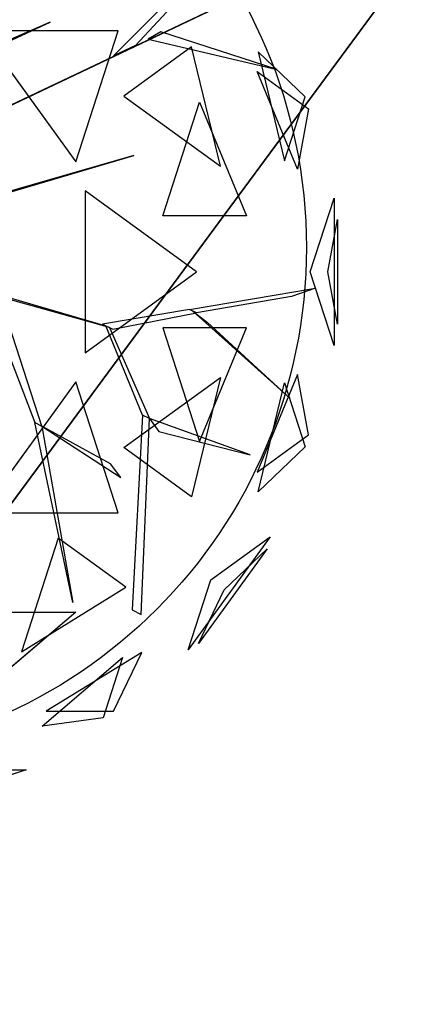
# Model space of a CAD drawing. Extents: x 22936 to 50368, y -4877 to 31080.
# Tile 163 of 256: x 43763 to 43860, y 2322 to 2563. Entities that reach past the tile are written whole.
import ezdxf

# ---------------------------------------------------------------- set-up
doc = ezdxf.new("R2010")
doc.units = 0
doc.layers.get('0').update_dxf_attribs({"linetype": 'CONTINUOUS'})
for name, color, linetype in [('00_TRACE_ARBRE', 3, 'CONTINUOUS'), ('00_TRACE_RDC', 241, 'CONTINUOUS'), ('08_AMENAGEMENTS_EXTERIEURS', 253, 'CONTINUOUS'), ('09_VEGETATION', 134, 'CONTINUOUS')]:
    doc.layers.add(name, color=color, linetype=linetype)

# ---------------------------------------------------------------- blocks, each defined once
blk = doc.blocks.new('TREE_GEOMETRIC_ROUND')
at = {"color": 7}
for p, q in [((1157, 647.6, 3462.4), (1550.3, 1040.4, 3357.8)), ((1444.2, 912, 3431), (1228.9, 681.4, 3488.5)), ((504.8, 335.9, 3415.3), (1641.7, 875.3, 3593.2)), ((1641.7, 875.3, 3593.2), (504.8, 335.9, 3357.8)), ((640.5, 613.4, 4105.7), (950.7, 757.4, 4806.6)), ((950.7, 757.4, 4806.6), (659.8, 629.4, 4074.4)), ((725, 728.2, 5468.4), (1034.7, 302, 5468.4)), ((1173.2, 728.2, 5178.3), (725, 728.2, 5468.4)), ((1034.7, 302, 5468.4), (1173.2, 728.2, 5178.3)), ((1311.7, 725.2, 3561.8), (1270.6, 701, 3546.1)), ((1691.2, 602.7, 4205.1), (1311.7, 725.2, 3561.8)), ((1228.9, 681.4, 3488.5), (1157, 647.6, 3462.4)), ((1412.1, 676.5, 2902.3), (1191.4, 516.2, 2577.8)), ((1270.6, 701, 3546.1), (1691.2, 602.7, 4205.1)), ((1506.2, 287.5, 2829.7), (1412.1, 676.5, 2902.3)), ((1629.5, 660.3, 3265.8), (1715.4, 304.8, 3199.5)), ((1783.3, 513.7, 3565.9), (1629.5, 660.3, 3265.8)), ((1757.6, 277.7, 4599.3), (1626.4, 595.9, 4661.7)), ((1626.4, 595.9, 4661.7), (1793.7, 474.4, 4337.8)), ((1191.4, 516.2, 2577.8), (1506.2, 287.5, 2829.7)), ((1715.4, 304.8, 3199.5), (1783.3, 513.7, 3565.9)), ((1318.2, 125.8, 5283), (1438.5, 495.8, 5031.1)), ((1438.5, 495.8, 5031.1), (1591.1, 125.8, 4958.5)), ((1793.7, 474.4, 4337.8), (1757.6, 277.7, 4599.3)), ((1223.9, 322.2, 5052.5), (479.1, 108.8, 3886.1)), ((500, 108.8, 3797.1), (1223.9, 322.2, 5042)), ((1223.9, 322.2, 5042), (1223.9, 322.2, 5052.5)), ((1065.6, 207, 2392.4), (1065.6, -319.9, 2392.4)), ((1428.2, -56.5, 2682.5), (1065.6, 207, 2392.4)), ((1799.7, -56.5, 3316.1), (1877.6, 183.4, 3736.8)), ((1877.6, 183.4, 3736.8), (1877.6, -296.4, 3736.8)), ((1591.1, 125.8, 4958.5), (1318.2, 125.8, 5283)), ((1856.8, -56.5, 4415.9), (1888, 113.5, 4189.8)), ((1888, 113.5, 4189.8), (1888, -226.5, 4189.8)), ((1065.6, -319.9, 2392.4), (1428.2, -56.5, 2682.5)), ((1877.6, -296.4, 3736.8), (1799.7, -56.5, 3316.1)), ((1888, -226.5, 4189.8), (1856.8, -56.5, 4415.9)), ((676.7, -99.4, 2829.5), (1132.9, -232.9, 3326.4)), ((1144.2, -238.3, 3300.2), (718.1, -119.5, 2772)), ((1405.5, -179.3, 3242.7), (1816.5, -109.3, 3284.6)), ((1816.5, -109.3, 3284.6), (1738.2, -136.4, 3300.2)), ((740.6, -130.5, 2892.3), (900.6, -547.9, 4074.4)), ((923.2, -558.9, 4074.4), (793.3, -156.1, 2965.5)), ((1738.2, -136.4, 3300.2), (1428.1, -190.3, 3300.2)), ((1405.5, -179.3, 3242.7), (1121.6, -227.4, 3242.7)), ((1155.5, -243.8, 3315.9), (1428.1, -190.3, 3300.2)), ((1428.1, -190.3, 3300.2), (1405.5, -179.3, 3242.7)), ((1734.4, -469.5, 3023), (1416.8, -184.8, 3253.2)), ((1416.8, -184.8, 3253.2), (1464, -221.7, 3253.2)), ((1464, -221.7, 3253.2), (1734.4, -469.5, 3023)), ((1121.6, -227.4, 3242.7), (1155.5, -243.8, 3315.9)), ((1252.1, -523.5, 3608.8), (1132.9, -232.9, 3326.4)), ((1132.9, -232.9, 3326.4), (1144.2, -238.3, 3300.2)), ((1144.2, -238.3, 3300.2), (1274.7, -534.5, 3577.5)), ((1591.1, -238.8, 4958.5), (1318.2, -238.8, 5283)), ((1318.2, -238.8, 5283), (1438.5, -608.8, 5031.1)), ((1438.5, -608.8, 5031.1), (1591.1, -238.8, 4958.5)), ((1034.7, -415, 5468.4), (725, -841.2, 5468.4)), ((1173.2, -841.2, 5178.3), (1034.7, -415, 5468.4)), ((1191.4, -629.1, 2577.8), (1506.2, -400.4, 2829.7)), ((1506.2, -400.4, 2829.7), (1412.1, -789.5, 2902.3)), ((1757.6, -390.7, 4599.3), (1626.4, -708.9, 4661.7)), ((1793.7, -587.3, 4337.8), (1757.6, -390.7, 4599.3)), ((1629.5, -773.2, 3265.8), (1715.4, -417.8, 3199.5)), ((1715.4, -417.8, 3199.5), (1783.3, -626.7, 3565.9)), ((1252.1, -523.5, 3608.8), (1218, -1158.3, 4205.1)), ((1248.1, -1172.9, 4205.1), (1274.7, -534.5, 3577.5)), ((1274.7, -534.5, 3577.5), (1252.1, -523.5, 3608.8)), ((1274.7, -534.5, 3577.5), (1305.1, -577.2, 3650.7)), ((1603.5, -652.5, 3577.5), (1274.7, -534.5, 3577.5)), ((1024.9, -1134.2, 5230.3), (900.6, -547.9, 4074.4)), ((900.6, -547.9, 4074.4), (923.2, -558.9, 4074.4)), ((1147.2, -681.8, 4644.5), (923.2, -558.9, 4074.4)), ((923.2, -558.9, 4131.9), (1181.4, -726.4, 4822.3)), ((923.2, -558.9, 4074.4), (1024.9, -1134.2, 5230.3)), ((923.2, -558.9, 4074.4), (923.2, -558.9, 4131.9)), ((1305.1, -577.2, 3650.7), (1603.5, -652.5, 3577.5)), ((1626.4, -708.9, 4661.7), (1793.7, -587.3, 4337.8)), ((1412.1, -789.5, 2902.3), (1191.4, -629.1, 2577.8)), ((1783.3, -626.7, 3565.9), (1629.5, -773.2, 3265.8)), ((1181.4, -726.4, 4822.3), (1147.2, -681.8, 4644.5)), ((725, -841.2, 5468.4), (1173.2, -841.2, 5178.3)), ((977.1, -924.1, 2577.8), (856.9, -1294.1, 2829.7)), ((1197.9, -1084.4, 2902.3), (977.1, -924.1, 2577.8)), ((1668.5, -919.9, 4186.4), (1401.1, -1288, 4186.4)), ((1475, -1060.5, 4561.2), (1668.5, -919.9, 4186.4)), ((1659.1, -958.6, 3733.7), (1435, -1267, 3733.7)), ((1518.7, -1092.3, 3459.9), (1659.1, -958.6, 3733.7)), ((856.9, -1294.1, 2829.7), (1197.9, -1084.4, 2902.3)), ((1401.1, -1288, 4186.4), (1475, -1060.5, 4561.2)), ((1435, -1267, 3733.7), (1518.7, -1092.3, 3459.9)), ((645, -1165.3, 5283), (1034.1, -1165.3, 5031.1)), ((1034.1, -1165.3, 5031.1), (729.4, -1424.8, 4958.5)), ((1218, -1158.3, 4205.1), (1248.1, -1172.9, 4205.1)), ((925.3, -1536.3, 4599.3), (1187.4, -1313.1, 4661.7)), ((1249.6, -1296.3, 3265.8), (938.1, -1487.8, 3199.5)), ((1187.4, -1313.1, 4661.7), (1123.5, -1509.8, 4337.8)), ((1157.7, -1487.8, 3565.9), (1249.6, -1296.3, 3265.8)), ((938.1, -1487.8, 3199.5), (1157.7, -1487.8, 3565.9)), ((1123.5, -1509.8, 4337.8), (925.3, -1536.3, 4599.3)), ((872.7, -1679.6, 3736.8), (416.4, -1827.8, 3736.8)), ((620.5, -1679.6, 3316.1), (872.7, -1679.6, 3736.8))]:
    blk.add_line(p, q, dxfattribs=at)
mesh = blk.add_polyface(dxfattribs=at)
corners = [(1641.7, 875.3, 3593.2), (504.8, 335.9, 3357.8), (504.8, 335.9, 3415.3)]
mesh.append_faces([[corners[k] for k in face] for face in [(0, 1, 2)]], dxfattribs={"color": 7})
mesh = blk.add_polyface(dxfattribs=at)
corners = [(950.7, 757.4, 4806.6), (659.8, 629.4, 4074.4), (640.5, 613.4, 4105.7)]
mesh.append_faces([[corners[k] for k in face] for face in [(0, 1, 2)]], dxfattribs={"color": 7})
mesh = blk.add_polyface(dxfattribs=at)
corners = [(1173.2, 728.2, 5178.3), (725, 728.2, 5468.4), (1034.7, 302, 5468.4)]
mesh.append_faces([[corners[k] for k in face] for face in [(0, 1, 2)]], dxfattribs={"color": 7})
mesh = blk.add_polyface(dxfattribs=at)
corners = [(1691.2, 602.7, 4205.1), (1311.7, 725.2, 3561.8), (1270.6, 701, 3546.1)]
mesh.append_faces([[corners[k] for k in face] for face in [(0, 1, 2)]], dxfattribs={"color": 7})
mesh = blk.add_polyface(dxfattribs=at)
corners = [(1412.1, 676.5, 2902.3), (1191.4, 516.2, 2577.8), (1506.2, 287.5, 2829.7)]
mesh.append_faces([[corners[k] for k in face] for face in [(0, 1, 2)]], dxfattribs={"color": 7})
mesh = blk.add_polyface(dxfattribs=at)
corners = [(1629.5, 660.3, 3265.8), (1715.4, 304.8, 3199.5), (1783.3, 513.7, 3565.9)]
mesh.append_faces([[corners[k] for k in face] for face in [(0, 1, 2)]], dxfattribs={"color": 7})
mesh = blk.add_polyface(dxfattribs=at)
corners = [(1626.4, 595.9, 4661.7), (1793.7, 474.4, 4337.8), (1757.6, 277.7, 4599.3)]
mesh.append_faces([[corners[k] for k in face] for face in [(0, 1, 2)]], dxfattribs={"color": 7})
mesh = blk.add_polyface(dxfattribs=at)
corners = [(1438.5, 495.8, 5031.1), (1591.1, 125.8, 4958.5), (1318.2, 125.8, 5283)]
mesh.append_faces([[corners[k] for k in face] for face in [(0, 1, 2)]], dxfattribs={"color": 7})
mesh = blk.add_polyface(dxfattribs=at)
corners = [(1428.2, -56.5, 2682.5), (1065.6, 207, 2392.4), (1065.6, -319.9, 2392.4)]
mesh.append_faces([[corners[k] for k in face] for face in [(0, 1, 2)]], dxfattribs={"color": 7})
mesh = blk.add_polyface(dxfattribs=at)
corners = [(1877.6, 183.4, 3736.8), (1877.6, -296.4, 3736.8), (1799.7, -56.5, 3316.1)]
mesh.append_faces([[corners[k] for k in face] for face in [(0, 1, 2)]], dxfattribs={"color": 7})
mesh = blk.add_polyface(dxfattribs=at)
corners = [(1888, 113.5, 4189.8), (1888, -226.5, 4189.8), (1856.8, -56.5, 4415.9)]
mesh.append_faces([[corners[k] for k in face] for face in [(0, 1, 2)]], dxfattribs={"color": 7})
mesh = blk.add_polyface(dxfattribs=at)
corners = [(1464, -221.7, 3253.2), (1734.4, -469.5, 3023), (1416.8, -184.8, 3253.2)]
mesh.append_faces([[corners[k] for k in face] for face in [(0, 1, 2)]], dxfattribs={"color": 7})
mesh = blk.add_polyface(dxfattribs=at)
corners = [(1591.1, -238.8, 4958.5), (1318.2, -238.8, 5283), (1438.5, -608.8, 5031.1)]
mesh.append_faces([[corners[k] for k in face] for face in [(0, 1, 2)]], dxfattribs={"color": 7})
mesh = blk.add_polyface(dxfattribs=at)
corners = [(1173.2, -841.2, 5178.3), (1034.7, -415, 5468.4), (725, -841.2, 5468.4)]
mesh.append_faces([[corners[k] for k in face] for face in [(0, 1, 2)]], dxfattribs={"color": 7})
mesh = blk.add_polyface(dxfattribs=at)
corners = [(1506.2, -400.4, 2829.7), (1412.1, -789.5, 2902.3), (1191.4, -629.1, 2577.8)]
mesh.append_faces([[corners[k] for k in face] for face in [(0, 1, 2)]], dxfattribs={"color": 7})
mesh = blk.add_polyface(dxfattribs=at)
corners = [(1757.6, -390.7, 4599.3), (1626.4, -708.9, 4661.7), (1793.7, -587.3, 4337.8)]
mesh.append_faces([[corners[k] for k in face] for face in [(0, 1, 2)]], dxfattribs={"color": 7})
mesh = blk.add_polyface(dxfattribs=at)
corners = [(1715.4, -417.8, 3199.5), (1783.3, -626.7, 3565.9), (1629.5, -773.2, 3265.8)]
mesh.append_faces([[corners[k] for k in face] for face in [(0, 1, 2)]], dxfattribs={"color": 7})
mesh = blk.add_polyface(dxfattribs=at)
corners = [(1305.1, -577.2, 3650.7), (1603.5, -652.5, 3577.5), (1274.7, -534.5, 3577.5)]
mesh.append_faces([[corners[k] for k in face] for face in [(0, 1, 2)]], dxfattribs={"color": 7})
mesh = blk.add_polyface(dxfattribs=at)
corners = [(1024.9, -1134.2, 5230.3), (900.6, -547.9, 4074.4), (923.2, -558.9, 4074.4)]
mesh.append_faces([[corners[k] for k in face] for face in [(0, 1, 2)]], dxfattribs={"color": 7})
mesh = blk.add_polyface(dxfattribs=at)
corners = [(1197.9, -1084.4, 2902.3), (977.1, -924.1, 2577.8), (856.9, -1294.1, 2829.7)]
mesh.append_faces([[corners[k] for k in face] for face in [(0, 1, 2)]], dxfattribs={"color": 7})
mesh = blk.add_polyface(dxfattribs=at)
corners = [(1668.5, -919.9, 4186.4), (1401.1, -1288, 4186.4), (1475, -1060.5, 4561.2)]
mesh.append_faces([[corners[k] for k in face] for face in [(0, 1, 2)]], dxfattribs={"color": 7})
mesh = blk.add_polyface(dxfattribs=at)
corners = [(1659.1, -958.6, 3733.7), (1435, -1267, 3733.7), (1518.7, -1092.3, 3459.9)]
mesh.append_faces([[corners[k] for k in face] for face in [(0, 1, 2)]], dxfattribs={"color": 7})
mesh = blk.add_polyface(dxfattribs=at)
corners = [(645, -1165.3, 5283), (1034.1, -1165.3, 5031.1), (729.4, -1424.8, 4958.5)]
mesh.append_faces([[corners[k] for k in face] for face in [(0, 1, 2)]], dxfattribs={"color": 7})
mesh = blk.add_polyface(dxfattribs=at)
corners = [(1187.4, -1313.1, 4661.7), (1123.5, -1509.8, 4337.8), (925.3, -1536.3, 4599.3)]
mesh.append_faces([[corners[k] for k in face] for face in [(0, 1, 2)]], dxfattribs={"color": 7})
mesh = blk.add_polyface(dxfattribs=at)
corners = [(1157.7, -1487.8, 3565.9), (1249.6, -1296.3, 3265.8), (938.1, -1487.8, 3199.5)]
mesh.append_faces([[corners[k] for k in face] for face in [(0, 1, 2)]], dxfattribs={"color": 7})
mesh = blk.add_polyface(dxfattribs=at)
corners = [(872.7, -1679.6, 3736.8), (416.4, -1827.8, 3736.8), (620.5, -1679.6, 3316.1)]
mesh.append_faces([[corners[k] for k in face] for face in [(0, 1, 2)]], dxfattribs={"color": 7})
blk = doc.blocks.new('ARBRE_SIMPLE')
blk.add_circle((0, 0), 250)
blk = doc.blocks.new('GROUPER_1')
at = {"layer": '00_TRACE_ARBRE', "xscale": 0.5, "yscale": 0.5, "zscale": 0.5, "rotation": 10.53798942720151}
blk.add_blockref('ARBRE_SIMPLE', (2094.47, 3118.54), dxfattribs=at)
blk = doc.blocks.new('GROUPER_2')
at = {"layer": '00_TRACE_RDC'}
blk.add_blockref('GROUPER_1', (12098.99, 4265.72), dxfattribs=at)
blk = doc.blocks.new('GROUPER_100')
at = {"layer": '08_AMENAGEMENTS_EXTERIEURS'}
mesh = blk.add_polyface(dxfattribs=at)
corners = [(997.25, 1328), (15.82, 0), (0, 1328), (957.25, 75), (997.25, 75), (957.25, 0)]
mesh.append_faces([[corners[k] for k in face] for face in [(0, 1, 2), (3, 0, 4)]], dxfattribs={"vtx0": -1})
mesh.append_faces([[corners[k] for k in face] for face in [(1, 0, 3)]], dxfattribs={"vtx0": -1, "vtx1": -1, "vtx2": -1})
mesh.append_faces([[corners[k] for k in face] for face in [(5, 1, 3)]], dxfattribs={"vtx1": -1})

msp = doc.modelspace()

# ---------------------------------------------------------------- block references
at = {"layer": '00_TRACE_RDC'}
msp.add_blockref('GROUPER_2', (29515.15, -4876.93), dxfattribs=at)
at = {"layer": '08_AMENAGEMENTS_EXTERIEURS', "color": 54}
msp.add_blockref('GROUPER_100', (43135.95, 1619.93), dxfattribs=at)
at = {"layer": '09_VEGETATION', "xscale": 0.075, "yscale": 0.075, "zscale": 0.075}
msp.add_blockref('TREE_GEOMETRIC_ROUND', (43699.6, 2505.63), dxfattribs=at)

doc.saveas('drawing.dxf')
